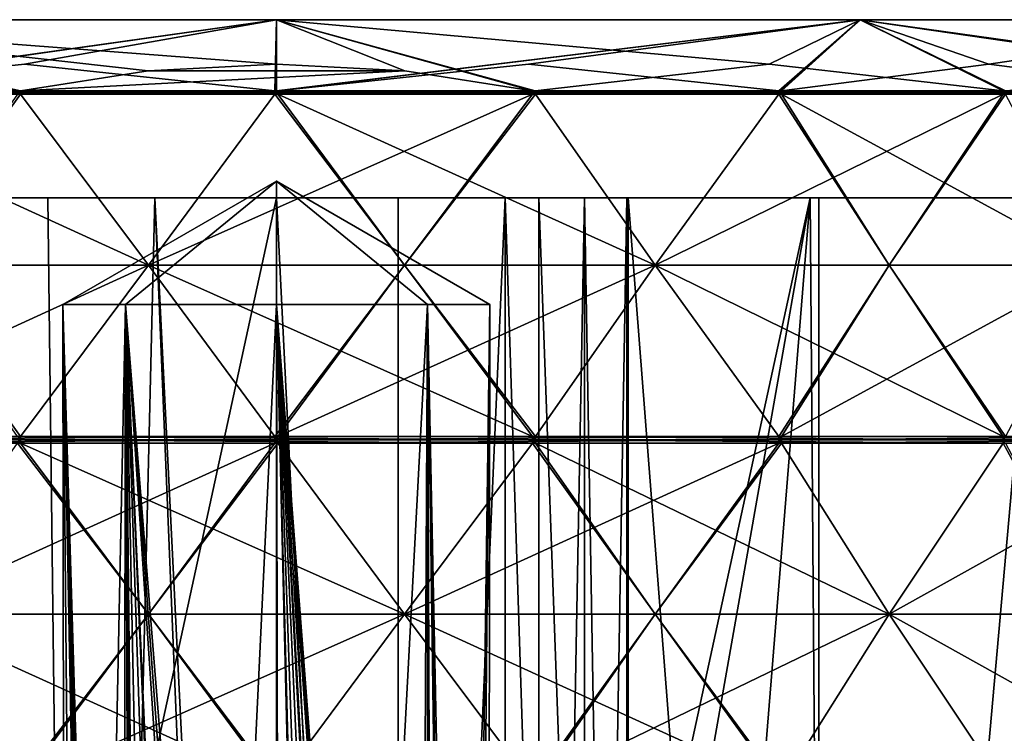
# Model space of a CAD drawing. Header units: millimetres. Extents: x -22 to 22, y 0 to 166.
# Tile 117 of 119: x -4 to 10, y 156 to 166. Entities that reach past the tile are written whole.
import ezdxf

# ---------------------------------------------------------------- set-up
doc = ezdxf.new("R2010")
doc.units = ezdxf.units.MM
doc.header["$LTSCALE"] = 65.185185
for name, color, linetype in [('372', 7, 'CONTINUOUS'), ('395', 7, 'CONTINUOUS'), ('396', 7, 'CONTINUOUS'), ('397', 7, 'CONTINUOUS'), ('398', 7, 'CONTINUOUS'), ('399', 7, 'CONTINUOUS'), ('402', 7, 'CONTINUOUS'), ('404', 7, 'CONTINUOUS'), ('405', 7, 'CONTINUOUS'), ('407', 7, 'CONTINUOUS'), ('408', 7, 'CONTINUOUS'), ('418', 7, 'CONTINUOUS'), ('425', 7, 'CONTINUOUS'), ('426', 7, 'CONTINUOUS'), ('427', 7, 'CONTINUOUS'), ('432', 7, 'CONTINUOUS'), ('488', 7, 'CONTINUOUS'), ('495', 7, 'CONTINUOUS'), ('496', 7, 'CONTINUOUS'), ('501', 7, 'CONTINUOUS'), ('502', 7, 'CONTINUOUS'), ('503', 7, 'CONTINUOUS'), ('510', 7, 'CONTINUOUS'), ('511', 7, 'CONTINUOUS'), ('516', 7, 'CONTINUOUS'), ('517', 7, 'CONTINUOUS'), ('610', 7, 'CONTINUOUS'), ('613', 7, 'CONTINUOUS'), ('617', 7, 'CONTINUOUS'), ('620', 7, 'CONTINUOUS'), ('624', 7, 'CONTINUOUS'), ('656', 7, 'CONTINUOUS'), ('660', 7, 'CONTINUOUS'), ('664', 7, 'CONTINUOUS'), ('667', 7, 'CONTINUOUS'), ('671', 7, 'CONTINUOUS')]:
    doc.layers.add(name, color=color, linetype=linetype)

msp = doc.modelspace()

# ---------------------------------------------------------------- linework, layer by layer
at = {"layer": '372', "linetype": 'CONTINUOUS'}
for points in [[(16.481, 166, -0.042), (14.284, 166, -8.242), (-16.319, 166, -0.042), (16.481, 166, -0.042)], [(-16.319, 166, -0.042), (14.284, 166, -8.242), (-14.122, 166, -8.242), (-16.319, 166, -0.042)], [(-14.122, 166, 8.158), (16.481, 166, -0.042), (-16.319, 166, -0.042), (-14.122, 166, 8.158)], [(14.284, 166, -8.242), (8.281, 166, -14.245), (-14.122, 166, -8.242), (14.284, 166, -8.242)], [(-14.122, 166, -8.242), (8.281, 166, -14.245), (-8.119, 166, -14.245), (-14.122, 166, -8.242)], [(14.284, 166, 8.158), (16.481, 166, -0.042), (-14.122, 166, 8.158), (14.284, 166, 8.158)], [(-8.119, 166, 14.16), (14.284, 166, 8.158), (-14.122, 166, 8.158), (-8.119, 166, 14.16)], [(8.281, 166, -14.245), (0.081, 166, -16.442), (-8.119, 166, -14.245), (8.281, 166, -14.245)], [(8.281, 166, 14.16), (14.284, 166, 8.158), (-8.119, 166, 14.16), (8.281, 166, 14.16)], [(0.081, 166, 16.358), (8.281, 166, 14.16), (-8.119, 166, 14.16), (0.081, 166, 16.358)]]:
    msp.add_3dface(points, dxfattribs=at)
at = {"layer": '395', "linetype": 'CONTINUOUS'}
for points in [[(1.993, 122, 1.769), (0.081, 122, 2.458), (2.202, 162, 1.579), (1.993, 122, 1.769)], [(2.202, 162, 1.579), (0.081, 122, 2.458), (0.081, 162, 2.458), (2.202, 162, 1.579)], [(0.724, 135.519, -3.473), (0.772, 135.505, -3.462), (0.081, 162, -3.542), (0.724, 135.519, -3.473)], [(0.132, 135.546, -3.542), (0.724, 135.519, -3.473), (0.081, 162, -3.542), (0.132, 135.546, -3.542)], [(0.772, 135.505, -3.462), (1.015, 135.369, -3.393), (0.081, 162, -3.542), (0.772, 135.505, -3.462)], [(1.015, 135.369, -3.393), (1.3, 134.998, -3.284), (0.081, 162, -3.542), (1.015, 135.369, -3.393)], [(0.106, 135.544, -3.542), (0.132, 135.546, -3.542), (0.081, 162, -3.542), (0.106, 135.544, -3.542)], [(0.081, 135.542, -3.542), (0.106, 135.544, -3.542), (0.081, 162, -3.542), (0.081, 135.542, -3.542)], [(1.3, 134.998, -3.284), (1.548, 134.503, -3.159), (0.081, 162, -3.542), (1.3, 134.998, -3.284)], [(1.548, 134.503, -3.159), (1.576, 134.475, -3.143), (0.081, 162, -3.542), (1.548, 134.503, -3.159)], [(2.119, 134.612, -2.743), (2.196, 134.419, -2.67), (0.081, 162, -3.542), (2.119, 134.612, -2.743)], [(0.081, 162, -3.542), (2.196, 134.419, -2.67), (2.202, 162, -2.664), (0.081, 162, -3.542)], [(2.104, 134.633, -2.757), (2.119, 134.612, -2.743), (0.081, 162, -3.542), (2.104, 134.633, -2.757)], [(2.047, 134.678, -2.808), (2.104, 134.633, -2.757), (0.081, 162, -3.542), (2.047, 134.678, -2.808)], [(2, 134.674, -2.848), (2.047, 134.678, -2.808), (0.081, 162, -3.542), (2, 134.674, -2.848)], [(1.79, 134.529, -3.008), (2, 134.674, -2.848), (0.081, 162, -3.542), (1.79, 134.529, -3.008)], [(1.603, 134.446, -3.127), (1.79, 134.529, -3.008), (0.081, 162, -3.542), (1.603, 134.446, -3.127)], [(1.576, 134.475, -3.143), (1.603, 134.446, -3.127), (0.081, 162, -3.542), (1.576, 134.475, -3.143)], [(3.028, 122, 0.02), (1.993, 122, 1.769), (2.202, 162, 1.579), (3.028, 122, 0.02)], [(2.196, 134.419, -2.67), (2.31, 132.908, -2.55), (2.202, 162, -2.664), (2.196, 134.419, -2.67)], [(3.081, 162, -0.542), (3.028, 122, 0.02), (2.202, 162, 1.579), (3.081, 162, -0.542)], [(2.611, 132.712, -2.154), (2.612, 132.918, -2.153), (2.202, 162, -2.664), (2.611, 132.712, -2.154)], [(2.31, 132.908, -2.55), (2.611, 132.712, -2.154), (2.202, 162, -2.664), (2.31, 132.908, -2.55)], [(2.624, 133.127, -2.133), (2.64, 133.236, -2.108), (2.202, 162, -2.664), (2.624, 133.127, -2.133)], [(2.612, 132.918, -2.153), (2.624, 133.127, -2.133), (2.202, 162, -2.664), (2.612, 132.918, -2.153)], [(2.64, 133.236, -2.108), (2.659, 133.247, -2.077), (2.202, 162, -2.664), (2.64, 133.236, -2.108)], [(2.659, 133.247, -2.077), (2.674, 133.165, -2.05), (2.202, 162, -2.664), (2.659, 133.247, -2.077)], [(2.674, 133.165, -2.05), (2.68, 132.94, -2.04), (2.202, 162, -2.664), (2.674, 133.165, -2.05)], [(2.202, 162, -2.664), (2.68, 132.94, -2.04), (3.081, 162, -0.542), (2.202, 162, -2.664)], [(2.68, 132.94, -2.04), (2.71, 122, -1.987), (3.081, 162, -0.542), (2.68, 132.94, -2.04)], [(2.71, 122, -1.987), (3.028, 122, 0.02), (3.081, 162, -0.542), (2.71, 122, -1.987)]]:
    msp.add_3dface(points, dxfattribs=at)
at = {"layer": '396', "linetype": 'CONTINUOUS'}
for points in [[(-2.866, 122, 0.02), (-2.548, 122, -1.987), (-2.919, 162, -0.542), (-2.866, 122, 0.02)], [(-2.041, 162, 1.579), (-2.866, 122, 0.02), (-2.919, 162, -0.542), (-2.041, 162, 1.579)], [(-2.919, 162, -0.542), (-2.548, 122, -1.987), (-2.362, 133.087, -2.284), (-2.919, 162, -0.542)], [(-2.041, 162, -2.664), (-2.919, 162, -0.542), (-2.094, 134.326, -2.609), (-2.041, 162, -2.664)], [(-2.094, 134.326, -2.609), (-2.919, 162, -0.542), (-2.136, 134.333, -2.563), (-2.094, 134.326, -2.609)], [(-2.136, 134.333, -2.563), (-2.919, 162, -0.542), (-2.203, 134.239, -2.487), (-2.136, 134.333, -2.563)], [(-2.203, 134.239, -2.487), (-2.919, 162, -0.542), (-2.279, 133.957, -2.394), (-2.203, 134.239, -2.487)], [(-2.279, 133.957, -2.394), (-2.919, 162, -0.542), (-2.362, 133.087, -2.284), (-2.279, 133.957, -2.394)], [(-1.831, 122, 1.769), (-2.866, 122, 0.02), (-2.041, 162, 1.579), (-1.831, 122, 1.769)], [(-1.937, 134.096, -2.762), (-2.041, 162, -2.664), (-2.094, 134.326, -2.609), (-1.937, 134.096, -2.762)], [(0.081, 162, 2.458), (-1.831, 122, 1.769), (-2.041, 162, 1.579), (0.081, 162, 2.458)], [(-0.27, 135.522, -3.522), (-0.097, 135.53, -3.537), (-2.041, 162, -2.664), (-0.27, 135.522, -3.522)], [(-0.27, 135.522, -3.522), (-2.041, 162, -2.664), (-0.847, 135.429, -3.395), (-0.27, 135.522, -3.522)], [(-0.097, 135.53, -3.537), (0.081, 135.542, -3.542), (-2.041, 162, -2.664), (-0.097, 135.53, -3.537)], [(0.081, 135.542, -3.542), (0.081, 162, -3.542), (-2.041, 162, -2.664), (0.081, 135.542, -3.542)], [(-0.847, 135.429, -3.395), (-2.041, 162, -2.664), (-0.886, 135.413, -3.382), (-0.847, 135.429, -3.395)], [(-0.886, 135.413, -3.382), (-2.041, 162, -2.664), (-1.143, 135.234, -3.282), (-0.886, 135.413, -3.382)], [(-1.143, 135.234, -3.282), (-2.041, 162, -2.664), (-1.476, 134.719, -3.107), (-1.143, 135.234, -3.282)], [(-1.476, 134.719, -3.107), (-2.041, 162, -2.664), (-1.739, 134.048, -2.927), (-1.476, 134.719, -3.107)], [(-1.739, 134.048, -2.927), (-2.041, 162, -2.664), (-1.768, 133.996, -2.905), (-1.739, 134.048, -2.927)], [(-1.768, 133.996, -2.905), (-2.041, 162, -2.664), (-1.795, 133.943, -2.883), (-1.768, 133.996, -2.905)], [(-1.795, 133.943, -2.883), (-2.041, 162, -2.664), (-1.937, 134.096, -2.762), (-1.795, 133.943, -2.883)], [(0.081, 122, 2.458), (-1.831, 122, 1.769), (0.081, 162, 2.458), (0.081, 122, 2.458)]]:
    msp.add_3dface(points, dxfattribs=at)
at = {"layer": '397', "linetype": 'CONTINUOUS'}
for points in [[(0.081, 162, -3.542), (2.202, 162, -2.664), (0.081, 163.732, -0.542), (0.081, 162, -3.542)], [(2.202, 162, -2.664), (3.081, 162, -0.542), (0.081, 163.732, -0.542), (2.202, 162, -2.664)], [(3.081, 162, -0.542), (2.202, 162, 1.579), (0.081, 163.732, -0.542), (3.081, 162, -0.542)], [(2.202, 162, 1.579), (0.081, 162, 2.458), (0.081, 163.732, -0.542), (2.202, 162, 1.579)]]:
    msp.add_3dface(points, dxfattribs=at)
at = {"layer": '398', "linetype": 'CONTINUOUS'}
for points in [[(-2.041, 162, 1.579), (-2.919, 162, -0.542), (0.081, 163.732, -0.542), (-2.041, 162, 1.579)], [(-2.919, 162, -0.542), (-2.041, 162, -2.664), (0.081, 163.732, -0.542), (-2.919, 162, -0.542)], [(-2.041, 162, -2.664), (0.081, 162, -3.542), (0.081, 163.732, -0.542), (-2.041, 162, -2.664)], [(0.081, 162, 2.458), (-2.041, 162, 1.579), (0.081, 163.732, -0.542), (0.081, 162, 2.458)]]:
    msp.add_3dface(points, dxfattribs=at)
at = {"layer": '399', "linetype": 'CONTINUOUS'}
for points in [[(-7.419, 163.5, 12.948), (0.081, 163.5, 14.958), (-7.419, 129, 12.948), (-7.419, 163.5, 12.948)], [(-7.419, 129, 12.948), (0.081, 163.5, 14.958), (0.081, 129, 14.958), (-7.419, 129, 12.948)], [(4.147, 121, 14.396), (0.081, 121, 14.958), (7.581, 163.5, 12.948), (4.147, 121, 14.396)], [(7.581, 163.5, 12.948), (0.081, 121, 14.958), (0.081, 129, 14.958), (7.581, 163.5, 12.948)], [(0.081, 163.5, 14.958), (7.581, 163.5, 12.948), (0.081, 129, 14.958), (0.081, 163.5, 14.958)], [(7.909, 121, 12.753), (4.147, 121, 14.396), (7.581, 163.5, 12.948), (7.909, 121, 12.753)], [(13.071, 163.5, 7.458), (7.909, 121, 12.753), (7.581, 163.5, 12.948), (13.071, 163.5, 7.458)], [(11.085, 121, 10.152), (7.909, 121, 12.753), (13.071, 163.5, 7.458), (11.085, 121, 10.152)]]:
    msp.add_3dface(points, dxfattribs=at)
at = {"layer": '402', "linetype": 'CONTINUOUS'}
for points in [[(-4.471, 122, 2.026), (-2.627, 122, 4.161), (-4.249, 163.5, 2.457), (-4.471, 122, 2.026)], [(-4.249, 163.5, 2.457), (-2.627, 122, 4.161), (-3.133, 163.5, 3.788), (-4.249, 163.5, 2.457)], [(-3.133, 163.5, 3.788), (-2.627, 122, 4.161), (-1.629, 163.5, 4.656), (-3.133, 163.5, 3.788)], [(-2.627, 122, 4.161), (0.081, 122, 4.958), (-1.629, 163.5, 4.656), (-2.627, 122, 4.161)], [(-1.629, 163.5, 4.656), (0.081, 122, 4.958), (0.081, 129, 4.958), (-1.629, 163.5, 4.656)], [(0.081, 163.5, 4.958), (-1.629, 163.5, 4.656), (0.081, 129, 4.958), (0.081, 163.5, 4.958)], [(1.791, 163.5, 4.656), (0.081, 163.5, 4.958), (1.791, 129, 4.656), (1.791, 163.5, 4.656)], [(1.791, 129, 4.656), (0.081, 163.5, 4.958), (0.081, 129, 4.958), (1.791, 129, 4.656)], [(3.295, 163.5, 3.788), (1.791, 163.5, 4.656), (1.791, 129, 4.656), (3.295, 163.5, 3.788)], [(3.295, 129, 3.788), (3.295, 163.5, 3.788), (1.791, 129, 4.656), (3.295, 129, 3.788)], [(4.411, 163.5, 2.457), (3.295, 163.5, 3.788), (4.411, 129, 2.458), (4.411, 163.5, 2.457)], [(4.411, 129, 2.458), (3.295, 163.5, 3.788), (3.295, 129, 3.788), (4.411, 129, 2.458)], [(5.005, 163.5, -0.911), (4.411, 129, -2.542), (4.411, 163.5, -2.542), (5.005, 163.5, -0.911)], [(4.411, 129, -2.542), (5.005, 163.5, -0.911), (5.005, 129, -0.911), (4.411, 129, -2.542)], [(5.005, 163.5, 0.826), (4.411, 163.5, 2.457), (5.005, 129, 0.826), (5.005, 163.5, 0.826)], [(5.005, 129, 0.826), (4.411, 163.5, 2.457), (4.411, 129, 2.458), (5.005, 129, 0.826)], [(5.005, 163.5, -0.911), (5.005, 163.5, 0.826), (5.005, 129, -0.911), (5.005, 163.5, -0.911)], [(5.005, 129, -0.911), (5.005, 163.5, 0.826), (5.005, 129, 0.826), (5.005, 129, -0.911)]]:
    msp.add_3dface(points, dxfattribs=at)
at = {"layer": '404', "linetype": 'CONTINUOUS'}
for points in [[(0.081, 163.5, 14.958), (-7.419, 163.5, 12.948), (0.081, 163.5, 4.958), (0.081, 163.5, 14.958)], [(-7.419, 163.5, 12.948), (-4.249, 163.5, 2.457), (-3.133, 163.5, 3.788), (-7.419, 163.5, 12.948)], [(-7.419, 163.5, 12.948), (-3.133, 163.5, 3.788), (-1.629, 163.5, 4.656), (-7.419, 163.5, 12.948)], [(-7.419, 163.5, 12.948), (-1.629, 163.5, 4.656), (0.081, 163.5, 4.958), (-7.419, 163.5, 12.948)], [(7.581, 163.5, 12.948), (0.081, 163.5, 14.958), (5.005, 163.5, 0.826), (7.581, 163.5, 12.948)], [(0.081, 163.5, 14.958), (0.081, 163.5, 4.958), (1.791, 163.5, 4.656), (0.081, 163.5, 14.958)], [(0.081, 163.5, 14.958), (1.791, 163.5, 4.656), (3.295, 163.5, 3.788), (0.081, 163.5, 14.958)], [(0.081, 163.5, 14.958), (3.295, 163.5, 3.788), (4.411, 163.5, 2.457), (0.081, 163.5, 14.958)], [(0.081, 163.5, 14.958), (4.411, 163.5, 2.457), (5.005, 163.5, 0.826), (0.081, 163.5, 14.958)], [(5.025, 163.5, -8.388), (4.411, 163.5, -2.542), (3.768, 163.5, -5.565), (5.025, 163.5, -8.388)], [(5.005, 163.5, -0.911), (4.411, 163.5, -2.542), (5.025, 163.5, -8.388), (5.005, 163.5, -0.911)], [(7.581, 163.5, 12.948), (5.005, 163.5, 0.826), (5.025, 163.5, -8.388), (7.581, 163.5, 12.948)], [(5.005, 163.5, 0.826), (5.005, 163.5, -0.911), (5.025, 163.5, -8.388), (5.005, 163.5, 0.826)], [(7.701, 163.5, -9.933), (7.581, 163.5, 12.948), (5.025, 163.5, -8.388), (7.701, 163.5, -9.933)], [(13.071, 163.5, -7.542), (13.071, 163.5, 7.458), (7.581, 163.5, 12.948), (13.071, 163.5, -7.542)], [(13.071, 163.5, -7.542), (7.581, 163.5, 12.948), (10.775, 163.5, -9.61), (13.071, 163.5, -7.542)], [(10.775, 163.5, -9.61), (7.581, 163.5, 12.948), (7.701, 163.5, -9.933), (10.775, 163.5, -9.61)]]:
    msp.add_3dface(points, dxfattribs=at)
at = {"layer": '405', "linetype": 'CONTINUOUS'}
for points in [[(4.411, 129, -2.542), (3.768, 129, -5.565), (4.411, 163.5, -2.542), (4.411, 129, -2.542)], [(3.768, 129, -5.565), (5.025, 129, -8.388), (3.768, 163.5, -5.565), (3.768, 129, -5.565)], [(4.411, 163.5, -2.542), (3.768, 129, -5.565), (3.768, 163.5, -5.565), (4.411, 163.5, -2.542)], [(5.025, 129, -8.388), (5.025, 163.5, -8.388), (3.768, 163.5, -5.565), (5.025, 129, -8.388)], [(5.025, 129, -8.388), (7.702, 129, -9.933), (5.025, 163.5, -8.388), (5.025, 129, -8.388)], [(7.702, 129, -9.933), (7.701, 163.5, -9.933), (5.025, 163.5, -8.388), (7.702, 129, -9.933)], [(7.702, 129, -9.933), (10.775, 163.5, -9.61), (7.701, 163.5, -9.933), (7.702, 129, -9.933)], [(7.702, 129, -9.933), (10.775, 129, -9.61), (10.775, 163.5, -9.61), (7.702, 129, -9.933)]]:
    msp.add_3dface(points, dxfattribs=at)
at = {"layer": '407', "linetype": 'CONTINUOUS'}
for points in [[(0.081, 166, -16.442), (8.281, 166, -14.245), (0.081, 165, -17.442), (0.081, 166, -16.442)], [(0.081, 165, -17.442), (8.281, 166, -14.245), (0.091, 165, -17.442), (0.081, 165, -17.442)], [(8.281, 166, 14.16), (0.081, 166, 16.358), (7.006, 165.374, 15.512), (8.281, 166, 14.16)], [(7.006, 165.374, 15.512), (0.081, 166, 16.358), (3.718, 165, 16.973), (7.006, 165.374, 15.512)], [(3.718, 165, 16.973), (0.081, 166, 16.358), (3.698, 165, 16.977), (3.718, 165, 16.973)], [(3.698, 165, 16.977), (0.081, 166, 16.358), (3.678, 165, 16.982), (3.698, 165, 16.977)], [(3.678, 165, 16.982), (0.081, 166, 16.358), (1.883, 165.28, 16.983), (3.678, 165, 16.982)], [(1.883, 165.28, 16.983), (0.081, 166, 16.358), (0.081, 165.374, 16.984), (1.883, 165.28, 16.983)], [(0.091, 165, -17.442), (8.281, 166, -14.245), (0.101, 165, -17.442), (0.091, 165, -17.442)], [(0.101, 165, -17.442), (8.281, 166, -14.245), (3.621, 165.374, -16.697), (0.101, 165, -17.442)], [(8.281, 166, -14.245), (7.139, 165, -15.946), (3.621, 165.374, -16.697), (8.281, 166, -14.245)], [(10.292, 165, 14.046), (8.281, 166, 14.16), (7.006, 165.374, 15.512), (10.292, 165, 14.046)], [(7.139, 165, -15.946), (8.281, 166, -14.245), (7.158, 165, -15.938), (7.139, 165, -15.946)], [(7.158, 165, -15.938), (8.281, 166, -14.245), (7.177, 165, -15.93), (7.158, 165, -15.938)], [(7.177, 165, -15.93), (8.281, 166, -14.245), (10.089, 165.374, -13.817), (7.177, 165, -15.93)], [(8.281, 166, -14.245), (14.284, 166, -8.242), (10.089, 165.374, -13.817), (8.281, 166, -14.245)], [(14.284, 166, 8.158), (8.281, 166, 14.16), (15.15, 165, 8.658), (14.284, 166, 8.158)], [(15.15, 165, 8.658), (8.281, 166, 14.16), (15.139, 165, 8.675), (15.15, 165, 8.658)], [(15.139, 165, 8.675), (8.281, 166, 14.16), (12.734, 165.374, 11.35), (15.139, 165, 8.675)], [(12.734, 165.374, 11.35), (8.281, 166, 14.16), (10.325, 165, 14.022), (12.734, 165.374, 11.35)], [(10.325, 165, 14.022), (8.281, 166, 14.16), (10.308, 165, 14.034), (10.325, 165, 14.022)], [(10.308, 165, 14.034), (8.281, 166, 14.16), (10.292, 165, 14.046), (10.308, 165, 14.034)], [(10.089, 165.374, -13.817), (14.284, 166, -8.242), (12.998, 165, -11.7), (10.089, 165.374, -13.817)]]:
    msp.add_3dface(points, dxfattribs=at)
at = {"layer": '408', "linetype": 'CONTINUOUS'}
for points in [[(-8.119, 166, -14.245), (0.081, 166, -16.442), (-7.015, 165, -15.93), (-8.119, 166, -14.245)], [(0.081, 166, 16.358), (-8.119, 166, 14.16), (0.081, 165.374, 16.984), (0.081, 166, 16.358)], [(0.081, 165.374, 16.984), (-8.119, 166, 14.16), (-1.722, 165.28, 16.983), (0.081, 165.374, 16.984)], [(-3.517, 165, 16.982), (-8.119, 166, 14.16), (-3.537, 165, 16.977), (-3.517, 165, 16.982)], [(-8.119, 166, 14.16), (-3.517, 165, 16.982), (-1.722, 165.28, 16.983), (-8.119, 166, 14.16)], [(-7.015, 165, -15.93), (0.081, 166, -16.442), (-6.996, 165, -15.938), (-7.015, 165, -15.93)], [(-6.996, 165, -15.938), (0.081, 166, -16.442), (-6.978, 165, -15.946), (-6.996, 165, -15.938)], [(-6.978, 165, -15.946), (0.081, 166, -16.442), (-3.459, 165.374, -16.697), (-6.978, 165, -15.946)], [(-3.459, 165.374, -16.697), (0.081, 166, -16.442), (0.06, 165, -17.442), (-3.459, 165.374, -16.697)], [(0.06, 165, -17.442), (0.081, 166, -16.442), (0.071, 165, -17.442), (0.06, 165, -17.442)], [(0.081, 166, -16.442), (0.081, 165, -17.442), (0.071, 165, -17.442), (0.081, 166, -16.442)]]:
    msp.add_3dface(points, dxfattribs=at)
at = {"layer": '418', "linetype": 'CONTINUOUS'}
for points in [[(0.06, 164.952, -17.442), (1.88, 162.55, -17.162), (-1.719, 162.55, -17.162), (0.06, 164.952, -17.442)], [(0.101, 164.952, -17.442), (1.88, 162.55, -17.162), (0.06, 164.952, -17.442), (0.101, 164.952, -17.442)], [(0.081, 164.952, -17.442), (0.101, 164.952, -17.442), (0.06, 164.952, -17.442), (0.081, 164.952, -17.442)], [(-1.719, 162.55, -17.162), (3.678, 160.148, -17.066), (-3.517, 160.148, -17.066), (-1.719, 162.55, -17.162)], [(1.88, 162.55, -17.162), (3.678, 160.148, -17.066), (-1.719, 162.55, -17.162), (1.88, 162.55, -17.162)], [(3.678, 160.148, -17.066), (3.678, 160.1, -17.066), (-3.517, 160.148, -17.066), (3.678, 160.148, -17.066)], [(-3.517, 160.148, -17.066), (3.678, 160.1, -17.066), (-3.517, 160.1, -17.066), (-3.517, 160.148, -17.066)], [(3.678, 160.1, -17.066), (3.678, 160.052, -17.066), (-3.517, 160.1, -17.066), (3.678, 160.1, -17.066)], [(-3.517, 160.1, -17.066), (3.678, 160.052, -17.066), (-3.517, 160.052, -17.066), (-3.517, 160.1, -17.066)], [(-3.517, 160.052, -17.066), (3.678, 160.052, -17.066), (1.88, 157.65, -17.162), (-3.517, 160.052, -17.066)], [(-1.719, 157.65, -17.162), (-3.517, 160.052, -17.066), (1.88, 157.65, -17.162), (-1.719, 157.65, -17.162)], [(0.06, 155.248, -17.442), (-1.719, 157.65, -17.162), (0.101, 155.248, -17.442), (0.06, 155.248, -17.442)], [(0.101, 155.248, -17.442), (-1.719, 157.65, -17.162), (1.88, 157.65, -17.162), (0.101, 155.248, -17.442)]]:
    msp.add_3dface(points, dxfattribs=at)
at = {"layer": '425', "linetype": 'CONTINUOUS'}
for points in [[(-3.557, 164.952, 16.973), (-5.239, 162.55, 16.329), (-3.517, 164.952, 16.982), (-3.557, 164.952, 16.973)], [(-3.517, 164.952, 16.982), (-5.239, 162.55, 16.329), (-1.719, 162.55, 17.077), (-3.517, 164.952, 16.982)], [(-3.537, 164.952, 16.977), (-3.557, 164.952, 16.973), (-3.517, 164.952, 16.982), (-3.537, 164.952, 16.977)], [(-5.239, 162.55, 16.329), (-6.978, 160.148, 15.862), (-1.719, 162.55, 17.077), (-5.239, 162.55, 16.329)], [(-1.719, 162.55, 17.077), (-6.978, 160.148, 15.862), (0.06, 160.148, 17.358), (-1.719, 162.55, 17.077)], [(-6.978, 160.148, 15.862), (-6.978, 160.1, 15.862), (0.06, 160.148, 17.358), (-6.978, 160.148, 15.862)], [(0.06, 160.148, 17.358), (-6.978, 160.1, 15.862), (0.06, 160.1, 17.358), (0.06, 160.148, 17.358)], [(-6.978, 160.1, 15.862), (-6.978, 160.052, 15.862), (0.06, 160.1, 17.358), (-6.978, 160.1, 15.862)], [(0.06, 160.1, 17.358), (-6.978, 160.052, 15.862), (0.06, 160.052, 17.358), (0.06, 160.1, 17.358)], [(-6.978, 160.052, 15.862), (-5.239, 157.65, 16.329), (0.06, 160.052, 17.358), (-6.978, 160.052, 15.862)], [(0.06, 160.052, 17.358), (-5.239, 157.65, 16.329), (-1.719, 157.65, 17.077), (0.06, 160.052, 17.358)], [(-5.239, 157.65, 16.329), (-3.557, 155.248, 16.973), (-1.719, 157.65, 17.077), (-5.239, 157.65, 16.329)], [(-3.557, 155.248, 16.973), (-3.517, 155.248, 16.982), (-1.719, 157.65, 17.077), (-3.557, 155.248, 16.973)]]:
    msp.add_3dface(points, dxfattribs=at)
at = {"layer": '426', "linetype": 'CONTINUOUS'}
for points in [[(3.678, 164.952, 16.982), (1.88, 162.55, 17.077), (3.719, 164.952, 16.973), (3.678, 164.952, 16.982)], [(3.719, 164.952, 16.973), (1.88, 162.55, 17.077), (5.4, 162.55, 16.329), (3.719, 164.952, 16.973)], [(3.698, 164.952, 16.977), (3.678, 164.952, 16.982), (3.719, 164.952, 16.973), (3.698, 164.952, 16.977)], [(1.88, 162.55, 17.077), (0.101, 160.148, 17.358), (5.4, 162.55, 16.329), (1.88, 162.55, 17.077)], [(5.4, 162.55, 16.329), (0.101, 160.148, 17.358), (7.139, 160.148, 15.862), (5.4, 162.55, 16.329)], [(0.101, 160.148, 17.358), (0.101, 160.1, 17.358), (7.139, 160.148, 15.862), (0.101, 160.148, 17.358)], [(7.139, 160.148, 15.862), (0.101, 160.1, 17.358), (7.139, 160.1, 15.862), (7.139, 160.148, 15.862)], [(0.101, 160.1, 17.358), (0.101, 160.052, 17.358), (7.139, 160.1, 15.862), (0.101, 160.1, 17.358)], [(7.139, 160.1, 15.862), (0.101, 160.052, 17.358), (7.139, 160.052, 15.862), (7.139, 160.1, 15.862)], [(0.101, 160.052, 17.358), (1.88, 157.65, 17.077), (7.139, 160.052, 15.862), (0.101, 160.052, 17.358)], [(7.139, 160.052, 15.862), (1.88, 157.65, 17.077), (5.4, 157.65, 16.329), (7.139, 160.052, 15.862)], [(1.88, 157.65, 17.077), (3.678, 155.248, 16.982), (5.4, 157.65, 16.329), (1.88, 157.65, 17.077)], [(3.678, 155.248, 16.982), (3.719, 155.248, 16.973), (5.4, 157.65, 16.329), (3.678, 155.248, 16.982)]]:
    msp.add_3dface(points, dxfattribs=at)
at = {"layer": '427', "linetype": 'CONTINUOUS'}
for points in [[(10.292, 164.952, 14.047), (8.688, 162.55, 14.865), (10.325, 164.952, 14.022), (10.292, 164.952, 14.047)], [(10.325, 164.952, 14.022), (8.688, 162.55, 14.865), (11.599, 162.55, 12.75), (10.325, 164.952, 14.022)], [(10.308, 164.952, 14.034), (10.292, 164.952, 14.047), (10.325, 164.952, 14.022), (10.308, 164.952, 14.034)], [(8.688, 162.55, 14.865), (7.177, 160.148, 15.845), (11.599, 162.55, 12.75), (8.688, 162.55, 14.865)], [(11.599, 162.55, 12.75), (7.177, 160.148, 15.845), (12.998, 160.148, 11.616), (11.599, 162.55, 12.75)], [(7.177, 160.148, 15.845), (7.177, 160.1, 15.845), (12.998, 160.148, 11.616), (7.177, 160.148, 15.845)], [(12.998, 160.148, 11.616), (7.177, 160.1, 15.845), (12.998, 160.1, 11.616), (12.998, 160.148, 11.616)], [(7.177, 160.1, 15.845), (7.177, 160.052, 15.845), (12.998, 160.1, 11.616), (7.177, 160.1, 15.845)], [(12.998, 160.1, 11.616), (7.177, 160.052, 15.845), (12.998, 160.052, 11.616), (12.998, 160.1, 11.616)], [(7.177, 160.052, 15.845), (8.688, 157.65, 14.865), (12.998, 160.052, 11.616), (7.177, 160.052, 15.845)], [(12.998, 160.052, 11.616), (8.688, 157.65, 14.865), (11.599, 157.65, 12.75), (12.998, 160.052, 11.616)], [(8.688, 157.65, 14.865), (10.292, 155.248, 14.047), (11.599, 157.65, 12.75), (8.688, 157.65, 14.865)], [(10.292, 155.248, 14.047), (10.325, 155.248, 14.022), (11.599, 157.65, 12.75), (10.292, 155.248, 14.047)]]:
    msp.add_3dface(points, dxfattribs=at)
at = {"layer": '432', "linetype": 'CONTINUOUS'}
for points in [[(7.139, 164.952, -15.946), (8.688, 162.55, -14.95), (5.4, 162.55, -16.414), (7.139, 164.952, -15.946)], [(7.177, 164.952, -15.93), (8.688, 162.55, -14.95), (7.139, 164.952, -15.946), (7.177, 164.952, -15.93)], [(7.158, 164.952, -15.938), (7.177, 164.952, -15.93), (7.139, 164.952, -15.946), (7.158, 164.952, -15.938)], [(5.4, 162.55, -16.414), (10.292, 160.148, -14.131), (3.719, 160.148, -17.058), (5.4, 162.55, -16.414)], [(8.688, 162.55, -14.95), (10.292, 160.148, -14.131), (5.4, 162.55, -16.414), (8.688, 162.55, -14.95)], [(3.719, 160.148, -17.058), (10.292, 160.1, -14.131), (3.718, 160.1, -17.058), (3.719, 160.148, -17.058)], [(10.292, 160.1, -14.131), (10.292, 160.052, -14.131), (3.718, 160.1, -17.058), (10.292, 160.1, -14.131)], [(3.718, 160.1, -17.058), (10.292, 160.052, -14.131), (3.719, 160.052, -17.058), (3.718, 160.1, -17.058)], [(10.292, 160.148, -14.131), (10.292, 160.1, -14.131), (3.719, 160.148, -17.058), (10.292, 160.148, -14.131)], [(10.292, 160.052, -14.131), (8.688, 157.65, -14.95), (3.719, 160.052, -17.058), (10.292, 160.052, -14.131)], [(3.719, 160.052, -17.058), (8.688, 157.65, -14.95), (5.4, 157.65, -16.414), (3.719, 160.052, -17.058)], [(7.177, 155.248, -15.93), (7.139, 155.248, -15.946), (5.4, 157.65, -16.414), (7.177, 155.248, -15.93)], [(8.688, 157.65, -14.95), (7.177, 155.248, -15.93), (5.4, 157.65, -16.414), (8.688, 157.65, -14.95)]]:
    msp.add_3dface(points, dxfattribs=at)
at = {"layer": '488', "linetype": 'CONTINUOUS'}
for points in [[(-6.978, 165, -15.946), (-3.459, 165.374, -16.697), (0.06, 165, -17.442), (-6.978, 165, -15.946)], [(-6.978, 165, -15.946), (0.06, 165, -17.442), (0.06, 164.976, -17.442), (-6.978, 165, -15.946)], [(-6.978, 164.976, -15.946), (-6.978, 165, -15.946), (0.06, 164.976, -17.442), (-6.978, 164.976, -15.946)], [(0.06, 164.952, -17.442), (-6.978, 164.952, -15.946), (-6.978, 164.976, -15.946), (0.06, 164.952, -17.442)], [(0.06, 164.952, -17.442), (-6.978, 164.976, -15.946), (0.06, 164.976, -17.442), (0.06, 164.952, -17.442)], [(0.06, 164.952, -17.442), (-1.719, 162.55, -17.162), (-6.978, 164.952, -15.946), (0.06, 164.952, -17.442)], [(-1.719, 162.55, -17.162), (-5.239, 162.55, -16.414), (-6.978, 164.952, -15.946), (-1.719, 162.55, -17.162)], [(-1.719, 162.55, -17.162), (-3.517, 160.148, -17.066), (-5.239, 162.55, -16.414), (-1.719, 162.55, -17.162)], [(-3.517, 160.148, -17.066), (-3.557, 160.148, -17.058), (-5.239, 162.55, -16.414), (-3.517, 160.148, -17.066)], [(-3.557, 160.148, -17.058), (-3.517, 160.148, -17.066), (-3.537, 160.148, -17.062), (-3.557, 160.148, -17.058)]]:
    msp.add_3dface(points, dxfattribs=at)
at = {"layer": '495', "linetype": 'CONTINUOUS'}
for points in [[(1.883, 165.28, 16.983), (0.081, 165.374, 16.984), (-1.722, 165.28, 16.983), (1.883, 165.28, 16.983)], [(3.678, 165, 16.982), (1.883, 165.28, 16.983), (-3.517, 165, 16.982), (3.678, 165, 16.982)], [(-3.517, 165, 16.982), (1.883, 165.28, 16.983), (-1.722, 165.28, 16.983), (-3.517, 165, 16.982)], [(3.678, 165, 16.982), (-3.517, 165, 16.982), (-3.517, 164.976, 16.982), (3.678, 165, 16.982)], [(3.678, 165, 16.982), (-3.517, 164.976, 16.982), (3.678, 164.976, 16.982), (3.678, 165, 16.982)], [(-3.517, 164.952, 16.982), (3.678, 164.952, 16.982), (3.678, 164.976, 16.982), (-3.517, 164.952, 16.982)], [(-3.517, 164.976, 16.982), (-3.517, 164.952, 16.982), (3.678, 164.976, 16.982), (-3.517, 164.976, 16.982)], [(-3.517, 164.952, 16.982), (-1.719, 162.55, 17.077), (3.678, 164.952, 16.982), (-3.517, 164.952, 16.982)], [(-1.719, 162.55, 17.077), (1.88, 162.55, 17.077), (3.678, 164.952, 16.982), (-1.719, 162.55, 17.077)], [(-1.719, 162.55, 17.077), (0.06, 160.148, 17.358), (1.88, 162.55, 17.077), (-1.719, 162.55, 17.077)], [(0.06, 160.148, 17.358), (0.101, 160.148, 17.358), (1.88, 162.55, 17.077), (0.06, 160.148, 17.358)], [(0.101, 160.148, 17.358), (0.06, 160.148, 17.358), (0.081, 160.148, 17.358), (0.101, 160.148, 17.358)]]:
    msp.add_3dface(points, dxfattribs=at)
at = {"layer": '496', "linetype": 'CONTINUOUS'}
for points in [[(10.292, 165, 14.046), (7.006, 165.374, 15.512), (3.718, 165, 16.973), (10.292, 165, 14.046)], [(10.292, 165, 14.046), (3.718, 165, 16.973), (3.718, 164.976, 16.973), (10.292, 165, 14.046)], [(10.292, 164.976, 14.047), (10.292, 165, 14.046), (3.718, 164.976, 16.973), (10.292, 164.976, 14.047)], [(3.719, 164.952, 16.973), (10.292, 164.976, 14.047), (3.718, 164.976, 16.973), (3.719, 164.952, 16.973)], [(3.719, 164.952, 16.973), (10.292, 164.952, 14.047), (10.292, 164.976, 14.047), (3.719, 164.952, 16.973)], [(3.719, 164.952, 16.973), (5.4, 162.55, 16.329), (10.292, 164.952, 14.047), (3.719, 164.952, 16.973)], [(5.4, 162.55, 16.329), (8.688, 162.55, 14.865), (10.292, 164.952, 14.047), (5.4, 162.55, 16.329)], [(5.4, 162.55, 16.329), (7.139, 160.148, 15.862), (8.688, 162.55, 14.865), (5.4, 162.55, 16.329)], [(7.139, 160.148, 15.862), (7.177, 160.148, 15.845), (8.688, 162.55, 14.865), (7.139, 160.148, 15.862)], [(7.177, 160.148, 15.845), (7.139, 160.148, 15.862), (7.158, 160.148, 15.853), (7.177, 160.148, 15.845)]]:
    msp.add_3dface(points, dxfattribs=at)
at = {"layer": '501', "linetype": 'CONTINUOUS'}
for points in [[(7.177, 165, -15.93), (10.089, 165.374, -13.817), (12.998, 165, -11.7), (7.177, 165, -15.93)], [(7.177, 165, -15.93), (12.998, 165, -11.7), (12.998, 164.976, -11.7), (7.177, 165, -15.93)], [(7.177, 164.976, -15.93), (7.177, 165, -15.93), (12.998, 164.976, -11.7), (7.177, 164.976, -15.93)], [(12.998, 164.952, -11.701), (7.177, 164.952, -15.93), (7.177, 164.976, -15.93), (12.998, 164.952, -11.701)], [(12.998, 164.952, -11.701), (7.177, 164.976, -15.93), (12.998, 164.976, -11.7), (12.998, 164.952, -11.701)], [(12.998, 164.952, -11.701), (11.599, 162.55, -12.835), (7.177, 164.952, -15.93), (12.998, 164.952, -11.701)], [(11.599, 162.55, -12.835), (8.688, 162.55, -14.95), (7.177, 164.952, -15.93), (11.599, 162.55, -12.835)], [(11.599, 162.55, -12.835), (10.325, 160.148, -14.107), (8.688, 162.55, -14.95), (11.599, 162.55, -12.835)], [(10.325, 160.148, -14.107), (10.292, 160.148, -14.131), (8.688, 162.55, -14.95), (10.325, 160.148, -14.107)], [(10.292, 160.148, -14.131), (10.325, 160.148, -14.107), (10.308, 160.148, -14.119), (10.292, 160.148, -14.131)]]:
    msp.add_3dface(points, dxfattribs=at)
at = {"layer": '502', "linetype": 'CONTINUOUS'}
for points in [[(7.139, 165, -15.946), (0.101, 165, -17.442), (3.621, 165.374, -16.697), (7.139, 165, -15.946)], [(0.101, 165, -17.442), (7.139, 165, -15.946), (7.139, 164.976, -15.946), (0.101, 165, -17.442)], [(0.101, 164.976, -17.442), (0.101, 165, -17.442), (7.139, 164.976, -15.946), (0.101, 164.976, -17.442)], [(7.139, 164.952, -15.946), (0.101, 164.952, -17.442), (0.101, 164.976, -17.442), (7.139, 164.952, -15.946)], [(7.139, 164.952, -15.946), (0.101, 164.976, -17.442), (7.139, 164.976, -15.946), (7.139, 164.952, -15.946)], [(1.88, 162.55, -17.162), (0.101, 164.952, -17.442), (5.4, 162.55, -16.414), (1.88, 162.55, -17.162)], [(0.101, 164.952, -17.442), (7.139, 164.952, -15.946), (5.4, 162.55, -16.414), (0.101, 164.952, -17.442)], [(3.678, 160.148, -17.066), (1.88, 162.55, -17.162), (3.719, 160.148, -17.058), (3.678, 160.148, -17.066)], [(1.88, 162.55, -17.162), (5.4, 162.55, -16.414), (3.719, 160.148, -17.058), (1.88, 162.55, -17.162)], [(3.678, 160.148, -17.066), (3.719, 160.148, -17.058), (3.698, 160.148, -17.062), (3.678, 160.148, -17.066)]]:
    msp.add_3dface(points, dxfattribs=at)
at = {"layer": '503', "linetype": 'CONTINUOUS'}
for points in [[(-1.719, 157.65, -17.162), (-5.239, 157.65, -16.414), (-3.557, 160.052, -17.058), (-1.719, 157.65, -17.162)], [(-3.517, 160.052, -17.066), (-1.719, 157.65, -17.162), (-3.557, 160.052, -17.058), (-3.517, 160.052, -17.066)], [(-3.517, 160.052, -17.066), (-3.557, 160.052, -17.058), (-3.537, 160.052, -17.062), (-3.517, 160.052, -17.066)], [(0.06, 155.248, -17.442), (-6.978, 155.248, -15.946), (-5.239, 157.65, -16.414), (0.06, 155.248, -17.442)], [(-1.719, 157.65, -17.162), (0.06, 155.248, -17.442), (-5.239, 157.65, -16.414), (-1.719, 157.65, -17.162)]]:
    msp.add_3dface(points, dxfattribs=at)
at = {"layer": '510', "linetype": 'CONTINUOUS'}
for points in [[(0.06, 160.052, 17.358), (-1.719, 157.65, 17.077), (0.101, 160.052, 17.358), (0.06, 160.052, 17.358)], [(-1.719, 157.65, 17.077), (1.88, 157.65, 17.077), (0.101, 160.052, 17.358), (-1.719, 157.65, 17.077)], [(0.06, 160.052, 17.358), (0.101, 160.052, 17.358), (0.081, 160.052, 17.358), (0.06, 160.052, 17.358)], [(-1.719, 157.65, 17.077), (-3.517, 155.248, 16.982), (1.88, 157.65, 17.077), (-1.719, 157.65, 17.077)], [(-3.517, 155.248, 16.982), (3.678, 155.248, 16.982), (1.88, 157.65, 17.077), (-3.517, 155.248, 16.982)]]:
    msp.add_3dface(points, dxfattribs=at)
at = {"layer": '511', "linetype": 'CONTINUOUS'}
for points in [[(7.139, 160.052, 15.862), (5.4, 157.65, 16.329), (7.177, 160.052, 15.845), (7.139, 160.052, 15.862)], [(5.4, 157.65, 16.329), (8.688, 157.65, 14.865), (7.177, 160.052, 15.845), (5.4, 157.65, 16.329)], [(7.139, 160.052, 15.862), (7.177, 160.052, 15.845), (7.158, 160.052, 15.853), (7.139, 160.052, 15.862)], [(5.4, 157.65, 16.329), (3.719, 155.248, 16.973), (8.688, 157.65, 14.865), (5.4, 157.65, 16.329)], [(3.719, 155.248, 16.973), (10.292, 155.248, 14.047), (8.688, 157.65, 14.865), (3.719, 155.248, 16.973)]]:
    msp.add_3dface(points, dxfattribs=at)
at = {"layer": '516', "linetype": 'CONTINUOUS'}
for points in [[(11.599, 157.65, -12.835), (8.688, 157.65, -14.95), (10.292, 160.052, -14.131), (11.599, 157.65, -12.835)], [(10.325, 160.052, -14.107), (11.599, 157.65, -12.835), (10.292, 160.052, -14.131), (10.325, 160.052, -14.107)], [(10.325, 160.052, -14.107), (10.292, 160.052, -14.131), (10.308, 160.052, -14.119), (10.325, 160.052, -14.107)], [(12.998, 155.248, -11.701), (7.177, 155.248, -15.93), (8.688, 157.65, -14.95), (12.998, 155.248, -11.701)], [(11.599, 157.65, -12.835), (12.998, 155.248, -11.701), (8.688, 157.65, -14.95), (11.599, 157.65, -12.835)]]:
    msp.add_3dface(points, dxfattribs=at)
at = {"layer": '517', "linetype": 'CONTINUOUS'}
for points in [[(1.88, 157.65, -17.162), (3.678, 160.052, -17.066), (5.4, 157.65, -16.414), (1.88, 157.65, -17.162)], [(3.678, 160.052, -17.066), (3.719, 160.052, -17.058), (5.4, 157.65, -16.414), (3.678, 160.052, -17.066)], [(3.719, 160.052, -17.058), (3.678, 160.052, -17.066), (3.698, 160.052, -17.062), (3.719, 160.052, -17.058)], [(0.101, 155.248, -17.442), (1.88, 157.65, -17.162), (7.139, 155.248, -15.946), (0.101, 155.248, -17.442)], [(7.139, 155.248, -15.946), (1.88, 157.65, -17.162), (5.4, 157.65, -16.414), (7.139, 155.248, -15.946)]]:
    msp.add_3dface(points, dxfattribs=at)
at = {"layer": '610', "linetype": 'CONTINUOUS'}
for points in [[(-3.517, 165, 16.982), (-3.537, 165, 16.977), (-3.517, 164.976, 16.982), (-3.517, 165, 16.982)], [(-3.537, 165, 16.977), (-3.537, 164.952, 16.977), (-3.517, 164.952, 16.982), (-3.537, 165, 16.977)], [(-3.537, 165, 16.977), (-3.517, 164.952, 16.982), (-3.517, 164.976, 16.982), (-3.537, 165, 16.977)]]:
    msp.add_3dface(points, dxfattribs=at)
at = {"layer": '613', "linetype": 'CONTINUOUS'}
for points in [[(0.06, 160.148, 17.358), (0.06, 160.1, 17.358), (0.081, 160.052, 17.358), (0.06, 160.148, 17.358)], [(0.081, 160.148, 17.358), (0.06, 160.148, 17.358), (0.081, 160.052, 17.358), (0.081, 160.148, 17.358)], [(0.06, 160.1, 17.358), (0.06, 160.052, 17.358), (0.081, 160.052, 17.358), (0.06, 160.1, 17.358)], [(0.101, 160.052, 17.358), (0.101, 160.1, 17.358), (0.081, 160.148, 17.358), (0.101, 160.052, 17.358)], [(0.101, 160.052, 17.358), (0.081, 160.148, 17.358), (0.081, 160.052, 17.358), (0.101, 160.052, 17.358)], [(0.101, 160.1, 17.358), (0.101, 160.148, 17.358), (0.081, 160.148, 17.358), (0.101, 160.1, 17.358)]]:
    msp.add_3dface(points, dxfattribs=at)
at = {"layer": '617', "linetype": 'CONTINUOUS'}
for points in [[(3.698, 165, 16.977), (3.678, 165, 16.982), (3.698, 164.952, 16.977), (3.698, 165, 16.977)], [(3.698, 164.952, 16.977), (3.678, 165, 16.982), (3.678, 164.976, 16.982), (3.698, 164.952, 16.977)], [(3.678, 164.952, 16.982), (3.698, 164.952, 16.977), (3.678, 164.976, 16.982), (3.678, 164.952, 16.982)], [(3.718, 165, 16.973), (3.698, 165, 16.977), (3.718, 164.976, 16.973), (3.718, 165, 16.973)], [(3.698, 165, 16.977), (3.698, 164.952, 16.977), (3.719, 164.952, 16.973), (3.698, 165, 16.977)], [(3.698, 165, 16.977), (3.719, 164.952, 16.973), (3.718, 164.976, 16.973), (3.698, 165, 16.977)]]:
    msp.add_3dface(points, dxfattribs=at)
at = {"layer": '620', "linetype": 'CONTINUOUS'}
for points in [[(7.139, 160.148, 15.862), (7.139, 160.1, 15.862), (7.158, 160.052, 15.853), (7.139, 160.148, 15.862)], [(7.158, 160.148, 15.853), (7.139, 160.148, 15.862), (7.158, 160.052, 15.853), (7.158, 160.148, 15.853)], [(7.139, 160.1, 15.862), (7.139, 160.052, 15.862), (7.158, 160.052, 15.853), (7.139, 160.1, 15.862)], [(7.177, 160.052, 15.845), (7.177, 160.1, 15.845), (7.158, 160.148, 15.853), (7.177, 160.052, 15.845)], [(7.177, 160.052, 15.845), (7.158, 160.148, 15.853), (7.158, 160.052, 15.853), (7.177, 160.052, 15.845)], [(7.177, 160.1, 15.845), (7.177, 160.148, 15.845), (7.158, 160.148, 15.853), (7.177, 160.1, 15.845)]]:
    msp.add_3dface(points, dxfattribs=at)
at = {"layer": '624', "linetype": 'CONTINUOUS'}
for points in [[(10.308, 165, 14.034), (10.292, 165, 14.046), (10.308, 164.952, 14.034), (10.308, 165, 14.034)], [(10.308, 164.952, 14.034), (10.292, 165, 14.046), (10.292, 164.976, 14.047), (10.308, 164.952, 14.034)], [(10.292, 164.952, 14.047), (10.308, 164.952, 14.034), (10.292, 164.976, 14.047), (10.292, 164.952, 14.047)]]:
    msp.add_3dface(points, dxfattribs=at)
at = {"layer": '656', "linetype": 'CONTINUOUS'}
for points in [[(10.292, 160.052, -14.131), (10.292, 160.1, -14.131), (10.308, 160.148, -14.119), (10.292, 160.052, -14.131)], [(10.292, 160.052, -14.131), (10.308, 160.148, -14.119), (10.308, 160.052, -14.119), (10.292, 160.052, -14.131)], [(10.292, 160.1, -14.131), (10.292, 160.148, -14.131), (10.308, 160.148, -14.119), (10.292, 160.1, -14.131)]]:
    msp.add_3dface(points, dxfattribs=at)
at = {"layer": '660', "linetype": 'CONTINUOUS'}
for points in [[(7.139, 165, -15.946), (7.158, 165, -15.938), (7.139, 164.976, -15.946), (7.139, 165, -15.946)], [(7.158, 165, -15.938), (7.158, 164.952, -15.938), (7.139, 164.952, -15.946), (7.158, 165, -15.938)], [(7.158, 165, -15.938), (7.139, 164.952, -15.946), (7.139, 164.976, -15.946), (7.158, 165, -15.938)], [(7.158, 165, -15.938), (7.177, 165, -15.93), (7.158, 164.952, -15.938), (7.158, 165, -15.938)], [(7.158, 164.952, -15.938), (7.177, 165, -15.93), (7.177, 164.976, -15.93), (7.158, 164.952, -15.938)], [(7.177, 164.952, -15.93), (7.158, 164.952, -15.938), (7.177, 164.976, -15.93), (7.177, 164.952, -15.93)]]:
    msp.add_3dface(points, dxfattribs=at)
at = {"layer": '664', "linetype": 'CONTINUOUS'}
for points in [[(3.678, 160.052, -17.066), (3.678, 160.1, -17.066), (3.698, 160.148, -17.062), (3.678, 160.052, -17.066)], [(3.678, 160.052, -17.066), (3.698, 160.148, -17.062), (3.698, 160.052, -17.062), (3.678, 160.052, -17.066)], [(3.678, 160.1, -17.066), (3.678, 160.148, -17.066), (3.698, 160.148, -17.062), (3.678, 160.1, -17.066)], [(3.719, 160.148, -17.058), (3.718, 160.1, -17.058), (3.698, 160.052, -17.062), (3.719, 160.148, -17.058)], [(3.698, 160.148, -17.062), (3.719, 160.148, -17.058), (3.698, 160.052, -17.062), (3.698, 160.148, -17.062)], [(3.718, 160.1, -17.058), (3.719, 160.052, -17.058), (3.698, 160.052, -17.062), (3.718, 160.1, -17.058)]]:
    msp.add_3dface(points, dxfattribs=at)
at = {"layer": '667', "linetype": 'CONTINUOUS'}
for points in [[(0.071, 165, -17.442), (0.081, 165, -17.442), (0.06, 164.952, -17.442), (0.071, 165, -17.442)], [(0.081, 165, -17.442), (0.081, 164.952, -17.442), (0.06, 164.952, -17.442), (0.081, 165, -17.442)], [(0.06, 165, -17.442), (0.071, 165, -17.442), (0.06, 164.976, -17.442), (0.06, 165, -17.442)], [(0.071, 165, -17.442), (0.06, 164.952, -17.442), (0.06, 164.976, -17.442), (0.071, 165, -17.442)], [(0.081, 165, -17.442), (0.091, 165, -17.442), (0.081, 164.952, -17.442), (0.081, 165, -17.442)], [(0.091, 165, -17.442), (0.101, 165, -17.442), (0.081, 164.952, -17.442), (0.091, 165, -17.442)], [(0.081, 164.952, -17.442), (0.101, 165, -17.442), (0.101, 164.976, -17.442), (0.081, 164.952, -17.442)], [(0.101, 164.952, -17.442), (0.081, 164.952, -17.442), (0.101, 164.976, -17.442), (0.101, 164.952, -17.442)]]:
    msp.add_3dface(points, dxfattribs=at)
at = {"layer": '671', "linetype": 'CONTINUOUS'}
for points in [[(-3.517, 160.148, -17.066), (-3.517, 160.1, -17.066), (-3.537, 160.052, -17.062), (-3.517, 160.148, -17.066)], [(-3.537, 160.148, -17.062), (-3.517, 160.148, -17.066), (-3.537, 160.052, -17.062), (-3.537, 160.148, -17.062)], [(-3.517, 160.1, -17.066), (-3.517, 160.052, -17.066), (-3.537, 160.052, -17.062), (-3.517, 160.1, -17.066)]]:
    msp.add_3dface(points, dxfattribs=at)

doc.saveas('drawing.dxf')
